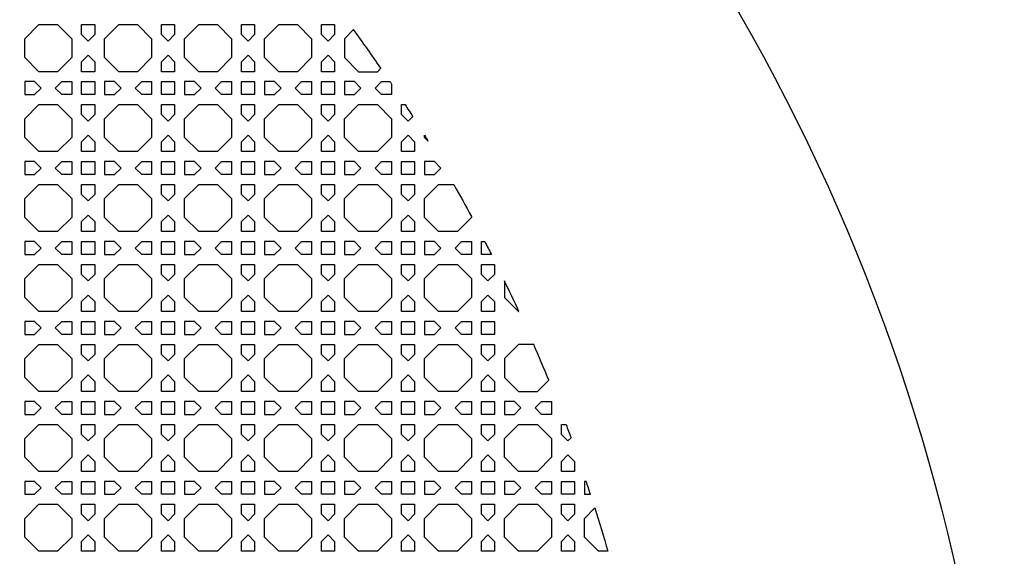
# Model space of a CAD drawing. Header units: millimetres. Extents: x 1204 to 5247, y 17 to 1217.
# Tile 49 of 53: x 4951 to 5247, y 753 to 914. Entities that reach past the tile are written whole.
import ezdxf

# ---------------------------------------------------------------- set-up
doc = ezdxf.new("R2010")
doc.units = ezdxf.units.MM
doc.header["$LTSCALE"] = 50
doc.layers.add('PATTERN', color=252, linetype='Continuous', true_color=0x696969)
doc.layers.add('PERIMETRO', color=7, linetype='Continuous', true_color=0x000000)

msp = doc.modelspace()

# ---------------------------------------------------------------- linework, layer by layer
at = {"layer": 'PATTERN'}
for points in [[(4962.14, 912.61), (4966.37, 908.37), (4966.37, 902.71), (4962.14, 898.47), (4956.47, 898.47), (4952.24, 902.71), (4952.24, 908.37), (4956.47, 912.61)], [(4969.37, 909.61), (4969.37, 912.61), (4973.28, 912.61), (4973.28, 909.61), (4971.33, 907.66)], [(4986.18, 912.61), (4990.41, 908.37), (4990.41, 902.71), (4986.18, 898.47), (4980.52, 898.47), (4976.28, 902.71), (4976.28, 908.37), (4980.52, 912.61)], [(4993.41, 909.61), (4993.41, 912.61), (4997.32, 912.61), (4997.32, 909.61), (4995.37, 907.66)], [(5010.22, 912.61), (5014.46, 908.37), (5014.46, 902.71), (5010.22, 898.47), (5004.56, 898.47), (5000.32, 902.71), (5000.32, 908.37), (5004.56, 912.61)], [(5017.46, 909.61), (5017.46, 912.61), (5021.36, 912.61), (5021.36, 909.61), (5019.41, 907.66)], [(5034.26, 912.61), (5038.5, 908.37), (5038.5, 902.71), (5034.26, 898.47), (5028.6, 898.47), (5024.36, 902.71), (5024.36, 908.37), (5028.6, 912.61)], [(5041.5, 909.61), (5041.5, 912.61), (5045.4, 912.61), (5045.4, 909.61), (5043.45, 907.66)], [(4973.28, 901.46), (4973.28, 898.47), (4969.37, 898.47), (4969.37, 901.46), (4971.33, 903.42)], [(4997.32, 901.46), (4997.32, 898.47), (4993.41, 898.47), (4993.41, 901.46), (4995.37, 903.42)], [(5021.36, 901.46), (5021.36, 898.47), (5017.46, 898.47), (5017.46, 901.46), (5019.41, 903.42)], [(5045.4, 901.46), (5045.4, 898.47), (5041.5, 898.47), (5041.5, 901.46), (5043.45, 903.42)], [(4952.24, 891.56), (4955.23, 891.56), (4957.18, 893.52), (4955.23, 895.47), (4952.24, 895.47)], [(4963.38, 895.47), (4966.37, 895.47), (4966.37, 891.56), (4963.38, 891.56), (4961.43, 893.52)], [(4969.37, 891.56), (4969.37, 895.47), (4973.28, 895.47), (4973.28, 891.56)], [(4976.28, 891.56), (4979.27, 891.56), (4981.23, 893.52), (4979.27, 895.47), (4976.28, 895.47)], [(4987.42, 895.47), (4990.41, 895.47), (4990.41, 891.56), (4987.42, 891.56), (4985.47, 893.52)], [(4993.41, 891.56), (4993.41, 895.47), (4997.32, 895.47), (4997.32, 891.56)], [(5000.32, 891.56), (5003.31, 891.56), (5005.27, 893.52), (5003.31, 895.47), (5000.32, 895.47)], [(5014.46, 895.47), (5014.46, 891.56), (5011.46, 891.56), (5009.51, 893.52), (5011.46, 895.47)], [(5021.36, 891.56), (5017.46, 891.56), (5017.46, 895.47), (5021.36, 895.47)], [(5024.36, 891.56), (5027.36, 891.56), (5029.31, 893.52), (5027.36, 895.47), (5024.36, 895.47)], [(5038.5, 895.47), (5038.5, 891.56), (5035.5, 891.56), (5033.55, 893.52), (5035.5, 895.47)], [(5045.4, 891.56), (5041.5, 891.56), (5041.5, 895.47), (5045.4, 895.47)], [(5048.4, 895.47), (5048.4, 891.56), (5051.4, 891.56), (5053.35, 893.52), (5051.4, 895.47)], [(4962.14, 888.56), (4966.37, 884.33), (4966.37, 878.66), (4962.14, 874.43), (4956.47, 874.43), (4952.24, 878.66), (4952.24, 884.33), (4956.47, 888.56)], [(4969.37, 885.57), (4969.37, 888.56), (4973.28, 888.56), (4973.28, 885.57), (4971.33, 883.62)], [(4986.18, 888.56), (4990.41, 884.33), (4990.41, 878.66), (4986.18, 874.43), (4980.52, 874.43), (4976.28, 878.66), (4976.28, 884.33), (4980.52, 888.56)], [(4993.41, 885.57), (4993.41, 888.56), (4997.32, 888.56), (4997.32, 885.57), (4995.37, 883.62)], [(5010.22, 888.56), (5014.46, 884.33), (5014.46, 878.66), (5010.22, 874.43), (5004.56, 874.43), (5000.32, 878.66), (5000.32, 884.33), (5004.56, 888.56)], [(5017.46, 885.57), (5017.46, 888.56), (5021.36, 888.56), (5021.36, 885.57), (5019.41, 883.62)], [(5034.26, 888.56), (5038.5, 884.33), (5038.5, 878.66), (5034.26, 874.43), (5028.6, 874.43), (5024.36, 878.66), (5024.36, 884.33), (5028.6, 888.56)], [(5041.5, 885.57), (5041.5, 888.56), (5045.4, 888.56), (5045.4, 885.57), (5043.45, 883.62)], [(5058.3, 888.56), (5062.54, 884.33), (5062.54, 878.66), (5058.3, 874.43), (5052.64, 874.43), (5048.4, 878.66), (5048.4, 884.33), (5052.64, 888.56)], [(4973.28, 877.42), (4973.28, 874.43), (4969.37, 874.43), (4969.37, 877.42), (4971.33, 879.37)], [(4997.32, 877.42), (4997.32, 874.43), (4993.41, 874.43), (4993.41, 877.42), (4995.37, 879.37)], [(5021.36, 877.42), (5021.36, 874.43), (5017.46, 874.43), (5017.46, 877.42), (5019.41, 879.37)], [(5045.4, 877.42), (5045.4, 874.43), (5041.5, 874.43), (5041.5, 877.42), (5043.45, 879.37)], [(5069.45, 877.42), (5069.45, 874.43), (5065.54, 874.43), (5065.54, 877.42), (5067.49, 879.37)], [(4952.24, 867.52), (4955.23, 867.52), (4957.18, 869.48), (4955.23, 871.43), (4952.24, 871.43)], [(4963.38, 871.43), (4966.37, 871.43), (4966.37, 867.52), (4963.38, 867.52), (4961.43, 869.48)], [(4969.37, 867.52), (4969.37, 871.43), (4973.28, 871.43), (4973.28, 867.52)], [(4976.28, 867.52), (4979.27, 867.52), (4981.23, 869.48), (4979.27, 871.43), (4976.28, 871.43)], [(4987.42, 871.43), (4990.41, 871.43), (4990.41, 867.52), (4987.42, 867.52), (4985.47, 869.48)], [(4993.41, 867.52), (4993.41, 871.43), (4997.32, 871.43), (4997.32, 867.52)], [(5000.32, 867.52), (5003.31, 867.52), (5005.27, 869.48), (5003.31, 871.43), (5000.32, 871.43)], [(5014.46, 871.43), (5014.46, 867.52), (5011.46, 867.52), (5009.51, 869.48), (5011.46, 871.43)], [(5021.36, 871.43), (5021.36, 867.52), (5017.46, 867.52), (5017.46, 871.43)], [(5024.36, 867.52), (5027.36, 867.52), (5029.31, 869.48), (5027.36, 871.43), (5024.36, 871.43)], [(5038.5, 871.43), (5038.5, 867.52), (5035.5, 867.52), (5033.55, 869.48), (5035.5, 871.43)], [(5045.4, 871.43), (5045.4, 867.52), (5041.5, 867.52), (5041.5, 871.43)], [(5048.4, 867.52), (5051.4, 867.52), (5053.35, 869.48), (5051.4, 871.43), (5048.4, 871.43)], [(5062.54, 871.43), (5062.54, 867.52), (5059.55, 867.52), (5057.59, 869.48), (5059.55, 871.43)], [(5069.45, 871.43), (5069.45, 867.52), (5065.54, 867.52), (5065.54, 871.43)], [(5072.45, 871.43), (5072.45, 867.52), (5075.44, 867.52), (5077.39, 869.48), (5075.44, 871.43)], [(4962.14, 864.52), (4966.37, 860.29), (4966.37, 854.62), (4962.14, 850.39), (4956.47, 850.39), (4952.24, 854.62), (4952.24, 860.29), (4956.47, 864.52)], [(4969.37, 861.53), (4969.37, 864.52), (4973.28, 864.52), (4973.28, 861.53), (4971.33, 859.58)], [(4986.18, 864.52), (4990.41, 860.29), (4990.41, 854.62), (4986.18, 850.39), (4980.52, 850.39), (4976.28, 854.62), (4976.28, 860.29), (4980.52, 864.52)], [(4993.41, 861.53), (4993.41, 864.52), (4997.32, 864.52), (4997.32, 861.53), (4995.37, 859.58)], [(5010.22, 864.52), (5014.46, 860.29), (5014.46, 854.62), (5010.22, 850.39), (5004.56, 850.39), (5000.32, 854.62), (5000.32, 860.29), (5004.56, 864.52)], [(5017.46, 861.53), (5017.46, 864.52), (5021.36, 864.52), (5021.36, 861.53), (5019.41, 859.58)], [(5034.26, 864.52), (5038.5, 860.29), (5038.5, 854.62), (5034.26, 850.39), (5028.6, 850.39), (5024.36, 854.62), (5024.36, 860.29), (5028.6, 864.52)], [(5041.5, 861.53), (5041.5, 864.52), (5045.4, 864.52), (5045.4, 861.53), (5043.45, 859.58)], [(5058.3, 864.52), (5062.54, 860.29), (5062.54, 854.62), (5058.3, 850.39), (5052.64, 850.39), (5048.4, 854.62), (5048.4, 860.29), (5052.64, 864.52)], [(5065.54, 861.53), (5065.54, 864.52), (5069.45, 864.52), (5069.45, 861.53), (5067.49, 859.58)], [(4973.28, 853.38), (4973.28, 850.39), (4969.37, 850.39), (4969.37, 853.38), (4971.33, 855.33)], [(4997.32, 853.38), (4997.32, 850.39), (4993.41, 850.39), (4993.41, 853.38), (4995.37, 855.33)], [(5021.36, 853.38), (5021.36, 850.39), (5017.46, 850.39), (5017.46, 853.38), (5019.41, 855.33)], [(5045.4, 853.38), (5045.4, 850.39), (5041.5, 850.39), (5041.5, 853.38), (5043.45, 855.33)], [(5069.45, 853.38), (5069.45, 850.39), (5065.54, 850.39), (5065.54, 853.38), (5067.49, 855.33)], [(4952.24, 843.48), (4955.23, 843.48), (4957.18, 845.43), (4955.23, 847.39), (4952.24, 847.39)], [(4963.38, 847.39), (4966.37, 847.39), (4966.37, 843.48), (4963.38, 843.48), (4961.43, 845.43)], [(4973.28, 847.39), (4973.28, 843.48), (4969.37, 843.48), (4969.37, 847.39)], [(4976.28, 843.48), (4979.27, 843.48), (4981.23, 845.43), (4979.27, 847.39), (4976.28, 847.39)], [(4987.42, 847.39), (4990.41, 847.39), (4990.41, 843.48), (4987.42, 843.48), (4985.47, 845.43)], [(4997.32, 847.39), (4997.32, 843.48), (4993.41, 843.48), (4993.41, 847.39)], [(5000.32, 843.48), (5003.31, 843.48), (5005.27, 845.43), (5003.31, 847.39), (5000.32, 847.39)], [(5011.46, 847.39), (5014.46, 847.39), (5014.46, 843.48), (5011.46, 843.48), (5009.51, 845.43)], [(5021.36, 847.39), (5021.36, 843.48), (5017.46, 843.48), (5017.46, 847.39)], [(5024.36, 843.48), (5027.36, 843.48), (5029.31, 845.43), (5027.36, 847.39), (5024.36, 847.39)], [(5035.5, 847.39), (5038.5, 847.39), (5038.5, 843.48), (5035.5, 843.48), (5033.55, 845.43)], [(5045.4, 847.39), (5045.4, 843.48), (5041.5, 843.48), (5041.5, 847.39)], [(5048.4, 843.48), (5051.4, 843.48), (5053.35, 845.43), (5051.4, 847.39), (5048.4, 847.39)], [(5059.55, 847.39), (5062.54, 847.39), (5062.54, 843.48), (5059.55, 843.48), (5057.59, 845.43)], [(5069.45, 847.39), (5069.45, 843.48), (5065.54, 843.48), (5065.54, 847.39)], [(5072.45, 843.48), (5075.44, 843.48), (5077.39, 845.43), (5075.44, 847.39), (5072.45, 847.39)], [(5083.59, 847.39), (5086.58, 847.39), (5086.58, 843.48), (5083.59, 843.48), (5081.63, 845.43)], [(4962.14, 840.48), (4966.37, 836.24), (4966.37, 830.58), (4962.14, 826.34), (4956.47, 826.34), (4952.24, 830.58), (4952.24, 836.24), (4956.47, 840.48)], [(4969.37, 837.49), (4969.37, 840.48), (4973.28, 840.48), (4973.28, 837.49), (4971.33, 835.53)], [(4986.18, 840.48), (4990.41, 836.24), (4990.41, 830.58), (4986.18, 826.34), (4980.52, 826.34), (4976.28, 830.58), (4976.28, 836.24), (4980.52, 840.48)], [(4993.41, 837.49), (4993.41, 840.48), (4997.32, 840.48), (4997.32, 837.49), (4995.37, 835.53)], [(5010.22, 840.48), (5014.46, 836.24), (5014.46, 830.58), (5010.22, 826.34), (5004.56, 826.34), (5000.32, 830.58), (5000.32, 836.24), (5004.56, 840.48)], [(5017.46, 837.49), (5017.46, 840.48), (5021.36, 840.48), (5021.36, 837.49), (5019.41, 835.53)], [(5034.26, 840.48), (5038.5, 836.24), (5038.5, 830.58), (5034.26, 826.34), (5028.6, 826.34), (5024.36, 830.58), (5024.36, 836.24), (5028.6, 840.48)], [(5041.5, 837.49), (5041.5, 840.48), (5045.4, 840.48), (5045.4, 837.49), (5043.45, 835.53)], [(5058.3, 840.48), (5062.54, 836.24), (5062.54, 830.58), (5058.3, 826.34), (5052.64, 826.34), (5048.4, 830.58), (5048.4, 836.24), (5052.64, 840.48)], [(5065.54, 837.49), (5065.54, 840.48), (5069.45, 840.48), (5069.45, 837.49), (5067.49, 835.53)], [(5082.35, 840.48), (5086.58, 836.24), (5086.58, 830.58), (5082.35, 826.34), (5076.68, 826.34), (5072.45, 830.58), (5072.45, 836.24), (5076.68, 840.48)], [(5089.58, 837.49), (5089.58, 840.48), (5093.49, 840.48), (5093.49, 837.49), (5091.53, 835.53)], [(4973.28, 829.34), (4973.28, 826.34), (4969.37, 826.34), (4969.37, 829.34), (4971.33, 831.29)], [(4997.32, 829.34), (4997.32, 826.34), (4993.41, 826.34), (4993.41, 829.34), (4995.37, 831.29)], [(5021.36, 829.34), (5021.36, 826.34), (5017.46, 826.34), (5017.46, 829.34), (5019.41, 831.29)], [(5045.4, 829.34), (5045.4, 826.34), (5041.5, 826.34), (5041.5, 829.34), (5043.45, 831.29)], [(5069.45, 829.34), (5069.45, 826.34), (5065.54, 826.34), (5065.54, 829.34), (5067.49, 831.29)], [(5093.49, 829.34), (5093.49, 826.34), (5089.58, 826.34), (5089.58, 829.34), (5091.53, 831.29)], [(4952.24, 819.44), (4955.23, 819.44), (4957.18, 821.39), (4955.23, 823.34), (4952.24, 823.34)], [(4963.38, 823.34), (4966.37, 823.34), (4966.37, 819.44), (4963.38, 819.44), (4961.43, 821.39)], [(4973.28, 823.34), (4973.28, 819.44), (4969.37, 819.44), (4969.37, 823.34)], [(4976.28, 819.44), (4979.27, 819.44), (4981.23, 821.39), (4979.27, 823.34), (4976.28, 823.34)], [(4987.42, 823.34), (4990.41, 823.34), (4990.41, 819.44), (4987.42, 819.44), (4985.47, 821.39)], [(4997.32, 823.34), (4997.32, 819.44), (4993.41, 819.44), (4993.41, 823.34)], [(5000.32, 819.44), (5003.31, 819.44), (5005.27, 821.39), (5003.31, 823.34), (5000.32, 823.34)], [(5011.46, 823.34), (5014.46, 823.34), (5014.46, 819.44), (5011.46, 819.44), (5009.51, 821.39)], [(5021.36, 823.34), (5021.36, 819.44), (5017.46, 819.44), (5017.46, 823.34)], [(5024.36, 819.44), (5027.36, 819.44), (5029.31, 821.39), (5027.36, 823.34), (5024.36, 823.34)], [(5035.5, 823.34), (5038.5, 823.34), (5038.5, 819.44), (5035.5, 819.44), (5033.55, 821.39)], [(5045.4, 823.34), (5045.4, 819.44), (5041.5, 819.44), (5041.5, 823.34)], [(5048.4, 819.44), (5051.4, 819.44), (5053.35, 821.39), (5051.4, 823.34), (5048.4, 823.34)], [(5059.55, 823.34), (5062.54, 823.34), (5062.54, 819.44), (5059.55, 819.44), (5057.59, 821.39)], [(5069.45, 823.34), (5069.45, 819.44), (5065.54, 819.44), (5065.54, 823.34)], [(5072.45, 819.44), (5075.44, 819.44), (5077.39, 821.39), (5075.44, 823.34), (5072.45, 823.34)], [(5083.59, 823.34), (5086.58, 823.34), (5086.58, 819.44), (5083.59, 819.44), (5081.63, 821.39)], [(5093.49, 823.34), (5093.49, 819.44), (5089.58, 819.44), (5089.58, 823.34)], [(4962.14, 816.44), (4966.37, 812.2), (4966.37, 806.54), (4962.14, 802.3), (4956.47, 802.3), (4952.24, 806.54), (4952.24, 812.2), (4956.47, 816.44)], [(4969.37, 813.45), (4969.37, 816.44), (4973.28, 816.44), (4973.28, 813.45), (4971.33, 811.49)], [(4986.18, 816.44), (4990.41, 812.2), (4990.41, 806.54), (4986.18, 802.3), (4980.52, 802.3), (4976.28, 806.54), (4976.28, 812.2), (4980.52, 816.44)], [(4993.41, 813.45), (4993.41, 816.44), (4997.32, 816.44), (4997.32, 813.45), (4995.37, 811.49)], [(5010.22, 816.44), (5014.46, 812.2), (5014.46, 806.54), (5010.22, 802.3), (5004.56, 802.3), (5000.32, 806.54), (5000.32, 812.2), (5004.56, 816.44)], [(5017.46, 813.45), (5017.46, 816.44), (5021.36, 816.44), (5021.36, 813.45), (5019.41, 811.49)], [(5034.26, 816.44), (5038.5, 812.2), (5038.5, 806.54), (5034.26, 802.3), (5028.6, 802.3), (5024.36, 806.54), (5024.36, 812.2), (5028.6, 816.44)], [(5041.5, 813.45), (5041.5, 816.44), (5045.4, 816.44), (5045.4, 813.45), (5043.45, 811.49)], [(5058.3, 816.44), (5062.54, 812.2), (5062.54, 806.54), (5058.3, 802.3), (5052.64, 802.3), (5048.4, 806.54), (5048.4, 812.2), (5052.64, 816.44)], [(5065.54, 813.45), (5065.54, 816.44), (5069.45, 816.44), (5069.45, 813.45), (5067.49, 811.49)], [(5082.35, 816.44), (5086.58, 812.2), (5086.58, 806.54), (5082.35, 802.3), (5076.68, 802.3), (5072.45, 806.54), (5072.45, 812.2), (5076.68, 816.44)], [(5089.58, 813.45), (5089.58, 816.44), (5093.49, 816.44), (5093.49, 813.45), (5091.53, 811.49)], [(4973.28, 805.3), (4973.28, 802.3), (4969.37, 802.3), (4969.37, 805.3), (4971.33, 807.25)], [(4997.32, 805.3), (4997.32, 802.3), (4993.41, 802.3), (4993.41, 805.3), (4995.37, 807.25)], [(5021.36, 805.3), (5021.36, 802.3), (5017.46, 802.3), (5017.46, 805.3), (5019.41, 807.25)], [(5045.4, 805.3), (5045.4, 802.3), (5041.5, 802.3), (5041.5, 805.3), (5043.45, 807.25)], [(5069.45, 805.3), (5069.45, 802.3), (5065.54, 802.3), (5065.54, 805.3), (5067.49, 807.25)], [(5093.49, 805.3), (5093.49, 802.3), (5089.58, 802.3), (5089.58, 805.3), (5091.53, 807.25)], [(4952.24, 795.4), (4955.23, 795.4), (4957.18, 797.35), (4955.23, 799.3), (4952.24, 799.3)], [(4963.38, 799.3), (4966.37, 799.3), (4966.37, 795.4), (4963.38, 795.4), (4961.43, 797.35)], [(4973.28, 799.3), (4973.28, 795.4), (4969.37, 795.4), (4969.37, 799.3)], [(4976.28, 795.4), (4979.27, 795.4), (4981.23, 797.35), (4979.27, 799.3), (4976.28, 799.3)], [(4987.42, 799.3), (4990.41, 799.3), (4990.41, 795.4), (4987.42, 795.4), (4985.47, 797.35)], [(4997.32, 799.3), (4997.32, 795.4), (4993.41, 795.4), (4993.41, 799.3)], [(5000.32, 795.4), (5003.31, 795.4), (5005.27, 797.35), (5003.31, 799.3), (5000.32, 799.3)], [(5011.46, 799.3), (5014.46, 799.3), (5014.46, 795.4), (5011.46, 795.4), (5009.51, 797.35)], [(5021.36, 799.3), (5021.36, 795.4), (5017.46, 795.4), (5017.46, 799.3)], [(5024.36, 795.4), (5027.36, 795.4), (5029.31, 797.35), (5027.36, 799.3), (5024.36, 799.3)], [(5035.5, 799.3), (5038.5, 799.3), (5038.5, 795.4), (5035.5, 795.4), (5033.55, 797.35)], [(5045.4, 799.3), (5045.4, 795.4), (5041.5, 795.4), (5041.5, 799.3)], [(5048.4, 795.4), (5051.4, 795.4), (5053.35, 797.35), (5051.4, 799.3), (5048.4, 799.3)], [(5059.55, 799.3), (5062.54, 799.3), (5062.54, 795.4), (5059.55, 795.4), (5057.59, 797.35)], [(5069.45, 799.3), (5069.45, 795.4), (5065.54, 795.4), (5065.54, 799.3)], [(5072.45, 795.4), (5075.44, 795.4), (5077.39, 797.35), (5075.44, 799.3), (5072.45, 799.3)], [(5083.59, 799.3), (5086.58, 799.3), (5086.58, 795.4), (5083.59, 795.4), (5081.63, 797.35)], [(5093.49, 799.3), (5093.49, 795.4), (5089.58, 795.4), (5089.58, 799.3)], [(5096.49, 795.4), (5099.48, 795.4), (5101.43, 797.35), (5099.48, 799.3), (5096.49, 799.3)], [(5110.62, 799.3), (5110.62, 795.4), (5107.63, 795.4), (5105.68, 797.35), (5107.63, 799.3)], [(4962.14, 792.4), (4966.37, 788.16), (4966.37, 782.5), (4962.14, 778.26), (4956.47, 778.26), (4952.24, 782.5), (4952.24, 788.16), (4956.47, 792.4)], [(4969.37, 789.4), (4969.37, 792.4), (4973.28, 792.4), (4973.28, 789.4), (4971.33, 787.45)], [(4986.18, 792.4), (4990.41, 788.16), (4990.41, 782.5), (4986.18, 778.26), (4980.52, 778.26), (4976.28, 782.5), (4976.28, 788.16), (4980.52, 792.4)], [(4993.41, 789.4), (4993.41, 792.4), (4997.32, 792.4), (4997.32, 789.4), (4995.37, 787.45)], [(5010.22, 792.4), (5014.46, 788.16), (5014.46, 782.5), (5010.22, 778.26), (5004.56, 778.26), (5000.32, 782.5), (5000.32, 788.16), (5004.56, 792.4)], [(5017.46, 789.4), (5017.46, 792.4), (5021.36, 792.4), (5021.36, 789.4), (5019.41, 787.45)], [(5034.26, 792.4), (5038.5, 788.16), (5038.5, 782.5), (5034.26, 778.26), (5028.6, 778.26), (5024.36, 782.5), (5024.36, 788.16), (5028.6, 792.4)], [(5041.5, 789.4), (5041.5, 792.4), (5045.4, 792.4), (5045.4, 789.4), (5043.45, 787.45)], [(5058.3, 792.4), (5062.54, 788.16), (5062.54, 782.5), (5058.3, 778.26), (5052.64, 778.26), (5048.4, 782.5), (5048.4, 788.16), (5052.64, 792.4)], [(5065.54, 789.4), (5065.54, 792.4), (5069.45, 792.4), (5069.45, 789.4), (5067.49, 787.45)], [(5082.35, 792.4), (5086.58, 788.16), (5086.58, 782.5), (5082.35, 778.26), (5076.68, 778.26), (5072.45, 782.5), (5072.45, 788.16), (5076.68, 792.4)], [(5089.58, 789.4), (5089.58, 792.4), (5093.49, 792.4), (5093.49, 789.4), (5091.53, 787.45)], [(5106.39, 792.4), (5110.62, 788.16), (5110.62, 782.5), (5106.39, 778.26), (5100.72, 778.26), (5096.49, 782.5), (5096.49, 788.16), (5100.72, 792.4)], [(4973.28, 781.26), (4973.28, 778.26), (4969.37, 778.26), (4969.37, 781.26), (4971.33, 783.21)], [(4997.32, 781.26), (4997.32, 778.26), (4993.41, 778.26), (4993.41, 781.26), (4995.37, 783.21)], [(5021.36, 781.26), (5021.36, 778.26), (5017.46, 778.26), (5017.46, 781.26), (5019.41, 783.21)], [(5045.4, 781.26), (5045.4, 778.26), (5041.5, 778.26), (5041.5, 781.26), (5043.45, 783.21)], [(5069.45, 781.26), (5069.45, 778.26), (5065.54, 778.26), (5065.54, 781.26), (5067.49, 783.21)], [(5093.49, 781.26), (5093.49, 778.26), (5089.58, 778.26), (5089.58, 781.26), (5091.53, 783.21)], [(5117.53, 781.26), (5117.53, 778.26), (5113.62, 778.26), (5113.62, 781.26), (5115.58, 783.21)], [(4952.24, 771.36), (4955.23, 771.36), (4957.18, 773.31), (4955.23, 775.26), (4952.24, 775.26)], [(4963.38, 775.26), (4966.37, 775.26), (4966.37, 771.36), (4963.38, 771.36), (4961.43, 773.31)], [(4973.28, 775.26), (4973.28, 771.36), (4969.37, 771.36), (4969.37, 775.26)], [(4976.28, 771.36), (4979.27, 771.36), (4981.23, 773.31), (4979.27, 775.26), (4976.28, 775.26)], [(4987.42, 775.26), (4990.41, 775.26), (4990.41, 771.36), (4987.42, 771.36), (4985.47, 773.31)], [(4997.32, 775.26), (4997.32, 771.36), (4993.41, 771.36), (4993.41, 775.26)], [(5000.32, 771.36), (5003.31, 771.36), (5005.27, 773.31), (5003.31, 775.26), (5000.32, 775.26)], [(5011.46, 775.26), (5014.46, 775.26), (5014.46, 771.36), (5011.46, 771.36), (5009.51, 773.31)], [(5021.36, 775.26), (5021.36, 771.36), (5017.46, 771.36), (5017.46, 775.26)], [(5024.36, 771.36), (5027.36, 771.36), (5029.31, 773.31), (5027.36, 775.26), (5024.36, 775.26)], [(5035.5, 775.26), (5038.5, 775.26), (5038.5, 771.36), (5035.5, 771.36), (5033.55, 773.31)], [(5045.4, 775.26), (5045.4, 771.36), (5041.5, 771.36), (5041.5, 775.26)], [(5048.4, 771.36), (5051.4, 771.36), (5053.35, 773.31), (5051.4, 775.26), (5048.4, 775.26)], [(5059.55, 775.26), (5062.54, 775.26), (5062.54, 771.36), (5059.55, 771.36), (5057.59, 773.31)], [(5069.45, 775.26), (5069.45, 771.36), (5065.54, 771.36), (5065.54, 775.26)], [(5072.45, 771.36), (5075.44, 771.36), (5077.39, 773.31), (5075.44, 775.26), (5072.45, 775.26)], [(5083.59, 775.26), (5086.58, 775.26), (5086.58, 771.36), (5083.59, 771.36), (5081.63, 773.31)], [(5093.49, 775.26), (5093.49, 771.36), (5089.58, 771.36), (5089.58, 775.26)], [(5096.49, 771.36), (5099.48, 771.36), (5101.43, 773.31), (5099.48, 775.26), (5096.49, 775.26)], [(5105.68, 773.31), (5107.63, 775.26), (5110.62, 775.26), (5110.62, 771.36), (5107.63, 771.36)], [(5117.53, 775.26), (5117.53, 771.36), (5113.62, 771.36), (5113.62, 775.26)], [(4962.14, 768.36), (4966.37, 764.12), (4966.37, 758.46), (4962.14, 754.22), (4956.47, 754.22), (4952.24, 758.46), (4952.24, 764.12), (4956.47, 768.36)], [(4969.37, 765.36), (4969.37, 768.36), (4973.28, 768.36), (4973.28, 765.36), (4971.33, 763.41)], [(4986.18, 768.36), (4990.41, 764.12), (4990.41, 758.46), (4986.18, 754.22), (4980.52, 754.22), (4976.28, 758.46), (4976.28, 764.12), (4980.52, 768.36)], [(4993.41, 765.36), (4993.41, 768.36), (4997.32, 768.36), (4997.32, 765.36), (4995.37, 763.41)], [(5010.22, 768.36), (5014.46, 764.12), (5014.46, 758.46), (5010.22, 754.22), (5004.56, 754.22), (5000.32, 758.46), (5000.32, 764.12), (5004.56, 768.36)], [(5017.46, 765.36), (5017.46, 768.36), (5021.36, 768.36), (5021.36, 765.36), (5019.41, 763.41)], [(5034.26, 768.36), (5038.5, 764.12), (5038.5, 758.46), (5034.26, 754.22), (5028.6, 754.22), (5024.36, 758.46), (5024.36, 764.12), (5028.6, 768.36)], [(5041.5, 765.36), (5041.5, 768.36), (5045.4, 768.36), (5045.4, 765.36), (5043.45, 763.41)], [(5058.3, 768.36), (5062.54, 764.12), (5062.54, 758.46), (5058.3, 754.22), (5052.64, 754.22), (5048.4, 758.46), (5048.4, 764.12), (5052.64, 768.36)], [(5065.54, 765.36), (5065.54, 768.36), (5069.45, 768.36), (5069.45, 765.36), (5067.49, 763.41)], [(5082.35, 768.36), (5086.58, 764.12), (5086.58, 758.46), (5082.35, 754.22), (5076.68, 754.22), (5072.45, 758.46), (5072.45, 764.12), (5076.68, 768.36)], [(5089.58, 765.36), (5089.58, 768.36), (5093.49, 768.36), (5093.49, 765.36), (5091.53, 763.41)], [(5106.39, 768.36), (5110.62, 764.12), (5110.62, 758.46), (5106.39, 754.22), (5100.72, 754.22), (5096.49, 758.46), (5096.49, 764.12), (5100.72, 768.36)], [(5113.62, 765.36), (5113.62, 768.36), (5117.53, 768.36), (5117.53, 765.36), (5115.58, 763.41)], [(4973.28, 757.21), (4973.28, 754.22), (4969.37, 754.22), (4969.37, 757.21), (4971.33, 759.17)], [(4997.32, 757.21), (4997.32, 754.22), (4993.41, 754.22), (4993.41, 757.21), (4995.37, 759.17)], [(5021.36, 757.21), (5021.36, 754.22), (5017.46, 754.22), (5017.46, 757.21), (5019.41, 759.17)], [(5045.4, 757.21), (5045.4, 754.22), (5041.5, 754.22), (5041.5, 757.21), (5043.45, 759.17)], [(5069.45, 757.21), (5069.45, 754.22), (5065.54, 754.22), (5065.54, 757.21), (5067.49, 759.17)], [(5093.49, 757.21), (5093.49, 754.22), (5089.58, 754.22), (5089.58, 757.21), (5091.53, 759.17)], [(5117.53, 757.21), (5117.53, 754.22), (5113.62, 754.22), (5113.62, 757.21), (5115.58, 759.17)]]:
    msp.add_lwpolyline(points, close=True, dxfattribs=at)
for points in [[(5051.14, 911.11), (5048.4, 908.37), (5048.4, 902.71), (5052.64, 898.47), (5058.3, 898.47), (5059.34, 899.5)], [(5062.54, 894.76), (5062.54, 891.56), (5059.55, 891.56), (5057.59, 893.52), (5059.55, 895.47), (5062.07, 895.47)], [(5068.89, 885.01), (5067.49, 883.62), (5065.54, 885.57), (5065.54, 888.56), (5066.61, 888.56)], [(5073.5, 877.61), (5072.45, 878.66), (5072.45, 879.33)], [(5086.58, 854.86), (5086.58, 854.62), (5082.35, 850.39), (5076.68, 850.39), (5072.45, 854.62), (5072.45, 860.29), (5076.68, 864.52), (5081.22, 864.52)], [(5092.55, 843.48), (5089.58, 843.48), (5089.58, 847.39), (5090.54, 847.39)], [(5096.49, 835.55), (5096.49, 830.58), (5100.72, 826.34), (5100.85, 826.34)], [(5105.28, 816.44), (5100.72, 816.44), (5096.49, 812.2), (5096.49, 806.54), (5100.72, 802.3), (5106.39, 802.3), (5109.8, 805.72)], [(5116.49, 788.37), (5115.58, 787.45), (5113.62, 789.4), (5113.62, 792.4), (5115.01, 792.4)], [(5121.07, 775.26), (5120.53, 775.26), (5120.53, 771.36), (5122.36, 771.36)], [(5127.58, 754.22), (5124.77, 754.22), (5120.53, 758.46), (5120.53, 764.12), (5123.67, 767.26)]]:
    msp.add_lwpolyline(points, dxfattribs=at)
for start, end in [(34.3972, 36.0252), (24.7471, 25.9147), (22.1699, 23.5033), (17.977, 18.4482)]:
    msp.add_arc((4646.76, 617.04), 500, start, end, dxfattribs=at)
at = {"layer": 'PATTERN', "extrusion": (0, 0, -1)}
for start, end in [(146.1609, 146.2583), (147.1084, 147.5916), (148.3601, 148.5908), (150.3324, 151.5982), (152.5679, 153.0711), (159.4688, 159.9609), (162.5162, 164.0759)]:
    msp.add_arc((-4646.76, 617.04), 500, start, end, dxfattribs=at)
at = {"layer": 'PERIMETRO'}
msp.add_circle((4646.76, 617.04), 600, dxfattribs=at)

doc.saveas('drawing.dxf')
